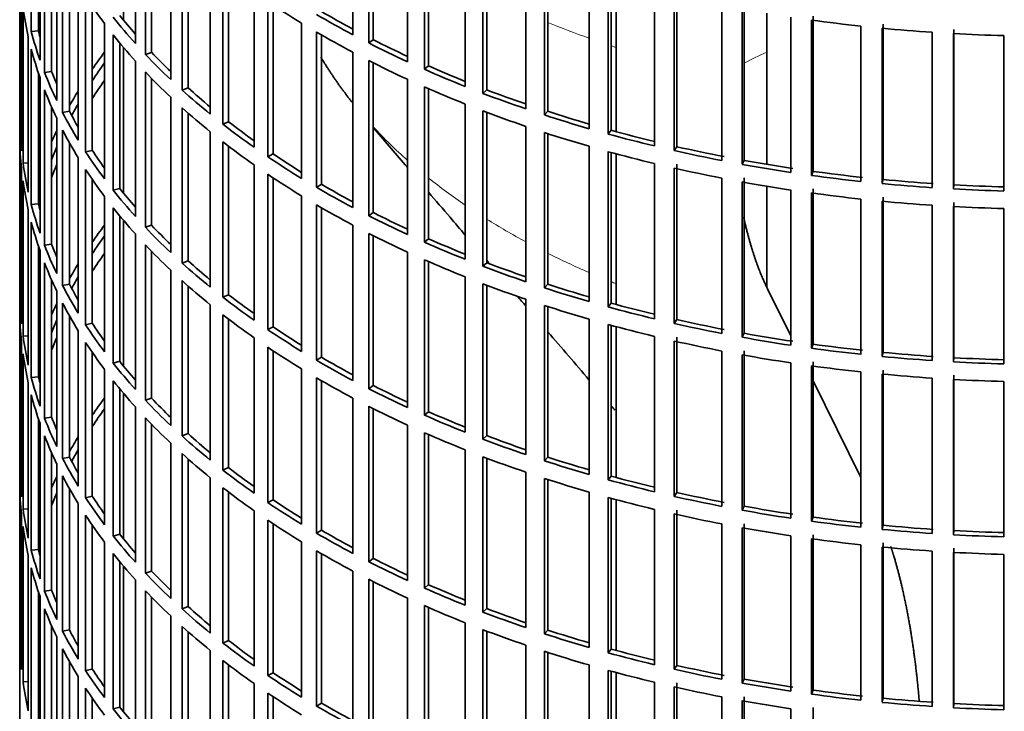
# Model space of a CAD drawing. Header units: millimetres. Extents: x 449 to 1324, y -2338 to 1809.
# Tile 3 of 30: x 1031 to 1168, y -2182 to -2086. Entities that reach past the tile are written whole.
import ezdxf

# ---------------------------------------------------------------- set-up
doc = ezdxf.new("R2010")
doc.units = ezdxf.units.MM
for name, color, linetype in [('VSI184-254_GIUNT', 7, 'Continuous'), ('VSI344-454_FILTR', 7, 'Continuous'), ('VSI344-454_SUPPO', 7, 'Continuous')]:
    doc.layers.add(name, color=color, linetype=linetype)

# ---------------------------------------------------------------- blocks, each defined once
blk = doc.blocks.new('SE4')
at = {"layer": 'VSI184-254_GIUNT', "color": 7, "linetype": 'Continuous', "lineweight": 35}
for p, q in [((1134.98, -2085.02), (1134.98, -2106.05)), ((1134.98, -2109.11), (1134.98, -2123.12))]:
    blk.add_line(p, q, dxfattribs=at)
at = {"layer": 'VSI344-454_FILTR', "color": 7, "linetype": 'Continuous', "lineweight": 35}
for p, q in [((1030.98, -1944.34), (1030.98, -2184.39)), ((1032.59, -2087.56), (1032.59, -2065.93)), ((1077.36, -2088), (1077.36, -2066.36)), ((1047.08, -2089.23), (1047.08, -2067.59)), ((1079.57, -2089.15), (1079.57, -2067.51)), ((1080.21, -2088.71), (1080.21, -2067.84)), ((1033.58, -2087.46), (1033.58, -2069.23)), ((1048.48, -2090.75), (1048.48, -2069.11)), ((1033.81, -2091.56), (1033.81, -2069.92)), ((1049.35, -2090.46), (1049.35, -2070.01)), ((1084.96, -2091.76), (1084.96, -2070.12)), ((1034.43, -2093.25), (1034.43, -2071.61)), ((1087.31, -2092.82), (1087.31, -2071.18)), ((1087.9, -2092.35), (1087.9, -2071.44)), ((1052, -2094.26), (1052, -2072.63)), ((1093, -2095.21), (1093, -2073.57)), ((1035.4, -2093.11), (1035.4, -2073.96)), ((1053.58, -2095.72), (1053.58, -2074.09)), ((1054.41, -2095.4), (1054.41, -2074.83)), ((1095.47, -2096.17), (1095.47, -2074.53)), ((1096.01, -2095.68), (1096.01, -2074.73)), ((1036.13, -2097.19), (1036.13, -2075.55)), ((1036.96, -2098.84), (1036.96, -2077.21)), ((1057.51, -2099.09), (1057.51, -2077.45)), ((1101.44, -2098.32), (1101.44, -2076.68)), ((1104.02, -2099.18), (1104.02, -2077.55)), ((1104.49, -2098.67), (1104.49, -2077.7)), ((1030.99, -2100.13), (1030.99, -2078.49)), ((1037.91, -2098.66), (1037.91, -2078.98)), ((1059.27, -2100.48), (1059.27, -2078.85)), ((1060.06, -2100.13), (1060.06, -2079.45)), ((1110.24, -2101.09), (1110.24, -2079.45)), ((1112.92, -2101.84), (1112.92, -2080.21)), ((1113.32, -2101.32), (1113.32, -2080.32)), ((1039.13, -2102.71), (1039.13, -2081.07)), ((1063.6, -2103.69), (1063.6, -2082.05)), ((1119.34, -2103.5), (1119.34, -2081.86)), ((1122.45, -2103.6), (1122.45, -2081.96)), ((1031.23, -2104.19), (1031.23, -2082.55)), ((1040.15, -2104.32), (1040.15, -2082.69)), ((1065.52, -2105), (1065.52, -2083.37)), ((1122.11, -2104.14), (1122.11, -2082.5)), ((1031.44, -2105.9), (1031.44, -2084.27)), ((1041.08, -2104.11), (1041.08, -2084.07)), ((1066.26, -2104.62), (1066.26, -2083.86)), ((1128.72, -2105.53), (1128.72, -2083.89)), ((1131.56, -2106.06), (1131.56, -2084.43)), ((1131.83, -2105.51), (1131.83, -2083.87)), ((1138.32, -2107.18), (1138.32, -2085.55)), ((1141.21, -2107.6), (1141.21, -2085.96)), ((1141.42, -2107.03), (1141.42, -2085.4)), ((1033.58, -2087.46), (1032.59, -2087.56)), ((1042.79, -2108.09), (1042.79, -2086.45)), ((1070.22, -2108.02), (1070.22, -2086.39)), ((1148.09, -2108.44), (1148.09, -2086.81)), ((1151.03, -2108.74), (1151.03, -2087.11)), ((1151.17, -2108.17), (1151.17, -2086.53)), ((1161.03, -2108.91), (1161.03, -2087.27)), ((1032.18, -2109.94), (1032.18, -2088.31)), ((1044, -2109.66), (1044, -2088.03)), ((1072.29, -2109.26), (1072.29, -2087.62)), ((1072.99, -2108.85), (1072.99, -2088.03)), ((1080.21, -2088.71), (1079.57, -2089.15)), ((1158, -2109.31), (1158, -2087.67)), ((1160.96, -2109.49), (1160.96, -2087.85)), ((1167.98, -2109.77), (1167.98, -2088.13)), ((1032.59, -2111.65), (1032.59, -2090.01)), ((1044.9, -2109.41), (1044.9, -2089.14)), ((1047.08, -2113.31), (1047.08, -2091.68)), ((1049.35, -2090.46), (1048.48, -2090.75)), ((1077.36, -2112.08), (1077.36, -2090.45)), ((1079.57, -2113.24), (1079.57, -2091.6)), ((1080.21, -2112.79), (1080.21, -2091.92)), ((1087.9, -2092.35), (1087.31, -2092.82)), ((1033.58, -2111.55), (1033.58, -2093.32)), ((1033.81, -2115.65), (1033.81, -2094.01)), ((1035.4, -2093.11), (1034.43, -2093.25)), ((1048.48, -2114.83), (1048.48, -2093.2)), ((1049.35, -2114.54), (1049.35, -2094.1)), ((1084.96, -2115.85), (1084.96, -2094.21)), ((1034.43, -2117.33), (1034.43, -2095.7)), ((1054.41, -2095.4), (1053.58, -2095.72)), ((1087.31, -2116.91), (1087.31, -2095.27)), ((1087.9, -2116.44), (1087.9, -2095.53)), ((1096.01, -2095.68), (1095.47, -2096.17)), ((1052, -2118.35), (1052, -2096.71)), ((1035.4, -2117.19), (1035.4, -2098.04)), ((1053.58, -2119.81), (1053.58, -2098.17)), ((1093, -2119.29), (1093, -2097.66)), ((1036.13, -2121.27), (1036.13, -2099.64)), ((1037.91, -2098.66), (1036.96, -2098.84)), ((1054.41, -2119.49), (1054.41, -2098.91)), ((1095.47, -2120.26), (1095.47, -2098.62)), ((1096.01, -2119.77), (1096.01, -2098.82)), ((1104.49, -2098.67), (1104.02, -2099.18)), ((1031.23, -2100.12), (1030.99, -2100.13)), ((1036.96, -2122.93), (1036.96, -2101.29)), ((1060.06, -2100.13), (1059.27, -2100.48)), ((1101.44, -2122.41), (1101.44, -2100.77)), ((1030.99, -2124.21), (1030.99, -2102.58)), ((1057.51, -2123.18), (1057.51, -2101.54)), ((1104.02, -2123.27), (1104.02, -2101.63)), ((1104.49, -2122.76), (1104.49, -2101.78)), ((1113.32, -2101.32), (1112.92, -2101.84)), ((1037.91, -2122.75), (1037.91, -2103.06)), ((1059.27, -2124.57), (1059.27, -2102.93)), ((1060.06, -2124.22), (1060.06, -2103.54)), ((1110.24, -2125.18), (1110.24, -2103.54)), ((1122.45, -2103.6), (1122.11, -2104.14)), ((1039.13, -2126.79), (1039.13, -2105.16)), ((1041.08, -2104.11), (1040.15, -2104.32)), ((1066.26, -2104.62), (1065.52, -2105)), ((1112.92, -2125.93), (1112.92, -2104.29)), ((1113.32, -2125.4), (1113.32, -2104.41)), ((1031.23, -2128.27), (1031.23, -2106.64)), ((1032.18, -2105.86), (1031.44, -2105.9)), ((1040.15, -2128.41), (1040.15, -2106.77)), ((1063.6, -2127.77), (1063.6, -2106.14)), ((1119.34, -2127.58), (1119.34, -2105.95)), ((1122.11, -2128.23), (1122.11, -2106.59)), ((1122.45, -2127.69), (1122.45, -2106.05)), ((1131.83, -2105.51), (1131.56, -2106.06)), ((1041.08, -2128.19), (1041.08, -2108.16)), ((1065.52, -2129.09), (1065.52, -2107.45)), ((1066.26, -2128.7), (1066.26, -2107.95)), ((1128.72, -2129.62), (1128.72, -2107.98)), ((1131.83, -2129.59), (1131.83, -2107.96)), ((1141.42, -2107.03), (1141.21, -2107.6)), ((1031.44, -2129.99), (1031.44, -2108.35)), ((1044.9, -2109.41), (1044, -2109.66)), ((1072.99, -2108.85), (1072.29, -2109.26)), ((1131.56, -2130.15), (1131.56, -2108.51)), ((1141.42, -2131.12), (1141.42, -2109.48)), ((1151.17, -2108.17), (1151.03, -2108.74)), ((1161.03, -2108.91), (1160.96, -2109.49)), ((1042.79, -2132.18), (1042.79, -2110.54)), ((1070.22, -2132.11), (1070.22, -2110.47)), ((1138.32, -2131.27), (1138.32, -2109.63)), ((1141.21, -2131.69), (1141.21, -2110.05)), ((1148.09, -2132.53), (1148.09, -2110.89)), ((1151.17, -2132.26), (1151.17, -2110.62)), ((1033.58, -2111.55), (1032.59, -2111.65)), ((1044, -2133.75), (1044, -2112.11)), ((1072.29, -2133.35), (1072.29, -2111.71)), ((1072.99, -2132.93), (1072.99, -2112.12)), ((1151.03, -2132.83), (1151.03, -2111.19)), ((1158, -2133.39), (1158, -2111.76)), ((1160.96, -2133.57), (1160.96, -2111.94)), ((1161.03, -2133), (1161.03, -2111.36)), ((1167.98, -2133.86), (1167.98, -2112.22)), ((1032.18, -2134.03), (1032.18, -2112.39)), ((1044.9, -2133.5), (1044.9, -2113.22)), ((1080.21, -2112.79), (1079.57, -2113.24)), ((1032.59, -2135.74), (1032.59, -2114.1)), ((1049.35, -2114.54), (1048.48, -2114.83)), ((1077.36, -2136.17), (1077.36, -2114.53)), ((1047.08, -2137.4), (1047.08, -2115.76)), ((1079.57, -2137.32), (1079.57, -2115.68)), ((1080.21, -2136.88), (1080.21, -2116.01)), ((1033.58, -2135.64), (1033.58, -2117.41)), ((1035.4, -2117.19), (1034.43, -2117.33)), ((1048.48, -2138.92), (1048.48, -2117.28)), ((1087.9, -2116.44), (1087.31, -2116.91)), ((1033.81, -2139.74), (1033.81, -2118.1)), ((1049.35, -2138.63), (1049.35, -2118.19)), ((1084.96, -2139.93), (1084.96, -2118.3)), ((1034.43, -2141.42), (1034.43, -2119.78)), ((1054.41, -2119.49), (1053.58, -2119.81)), ((1087.31, -2140.99), (1087.31, -2119.36)), ((1087.9, -2140.53), (1087.9, -2119.61)), ((1096.01, -2119.77), (1095.47, -2120.26)), ((1052, -2142.44), (1052, -2120.8)), ((1093, -2143.38), (1093, -2121.74)), ((1035.4, -2141.28), (1035.4, -2122.13)), ((1037.91, -2122.75), (1036.96, -2122.93)), ((1053.58, -2143.9), (1053.58, -2122.26)), ((1054.41, -2143.57), (1054.41, -2123)), ((1095.47, -2144.34), (1095.47, -2122.71)), ((1096.01, -2143.85), (1096.01, -2122.91)), ((1104.49, -2122.76), (1104.02, -2123.27)), ((1031.23, -2124.21), (1030.99, -2124.21)), ((1036.13, -2145.36), (1036.13, -2123.72)), ((1060.06, -2124.22), (1059.27, -2124.57)), ((1036.96, -2147.02), (1036.96, -2125.38)), ((1057.51, -2147.27), (1057.51, -2125.63)), ((1101.44, -2146.5), (1101.44, -2124.86)), ((1104.02, -2147.36), (1104.02, -2125.72)), ((1104.49, -2146.85), (1104.49, -2125.87)), ((1113.32, -2125.4), (1112.92, -2125.93)), ((1030.99, -2148.3), (1030.99, -2126.66)), ((1037.91, -2146.84), (1037.91, -2127.15)), ((1059.27, -2148.66), (1059.27, -2127.02)), ((1041.08, -2128.19), (1040.15, -2128.41)), ((1060.06, -2148.3), (1060.06, -2127.63)), ((1066.26, -2128.7), (1065.52, -2129.09)), ((1110.24, -2149.26), (1110.24, -2127.63)), ((1112.92, -2150.02), (1112.92, -2128.38)), ((1113.32, -2149.49), (1113.32, -2128.49)), ((1122.45, -2127.69), (1122.11, -2128.23)), ((1032.18, -2129.95), (1031.44, -2129.99)), ((1039.13, -2150.88), (1039.13, -2129.24)), ((1119.34, -2151.67), (1119.34, -2130.03)), ((1131.83, -2129.59), (1131.56, -2130.15)), ((1031.23, -2152.36), (1031.23, -2130.72)), ((1040.15, -2152.5), (1040.15, -2130.86)), ((1063.6, -2151.86), (1063.6, -2130.22)), ((1122.11, -2152.32), (1122.11, -2130.68)), ((1122.45, -2151.77), (1122.45, -2130.14)), ((1141.42, -2131.12), (1141.21, -2131.69)), ((1031.44, -2154.08), (1031.44, -2132.44)), ((1041.08, -2152.28), (1041.08, -2132.25)), ((1065.52, -2153.18), (1065.52, -2131.54)), ((1066.26, -2152.79), (1066.26, -2132.04)), ((1128.72, -2153.7), (1128.72, -2132.07)), ((1131.56, -2154.24), (1131.56, -2132.6)), ((1131.83, -2153.68), (1131.83, -2132.04)), ((1151.17, -2132.26), (1151.03, -2132.83)), ((1044.9, -2133.5), (1044, -2133.75)), ((1072.99, -2132.93), (1072.29, -2133.35)), ((1138.32, -2155.36), (1138.32, -2133.72)), ((1141.21, -2155.77), (1141.21, -2134.14)), ((1141.42, -2155.21), (1141.42, -2133.57)), ((1161.03, -2133), (1160.96, -2133.57)), ((1042.79, -2156.26), (1042.79, -2134.63)), ((1070.22, -2156.2), (1070.22, -2134.56)), ((1148.09, -2156.62), (1148.09, -2134.98)), ((1151.03, -2156.92), (1151.03, -2135.28)), ((1151.17, -2156.34), (1151.17, -2134.71)), ((1161.03, -2157.09), (1161.03, -2135.45)), ((1032.18, -2158.12), (1032.18, -2136.48)), ((1033.58, -2135.64), (1032.59, -2135.74)), ((1044, -2157.84), (1044, -2136.2)), ((1072.29, -2157.43), (1072.29, -2135.8)), ((1072.99, -2157.02), (1072.99, -2136.2)), ((1080.21, -2136.88), (1079.57, -2137.32)), ((1158, -2157.48), (1158, -2135.84)), ((1160.96, -2157.66), (1160.96, -2136.02)), ((1167.98, -2157.94), (1167.98, -2136.31)), ((1032.59, -2159.82), (1032.59, -2138.18)), ((1044.9, -2157.58), (1044.9, -2137.31)), ((1049.35, -2138.63), (1048.48, -2138.92)), ((1077.36, -2160.26), (1077.36, -2138.62)), ((1047.08, -2161.49), (1047.08, -2139.85)), ((1079.57, -2161.41), (1079.57, -2139.77)), ((1080.21, -2160.97), (1080.21, -2140.1)), ((1087.9, -2140.53), (1087.31, -2140.99)), ((1033.58, -2159.72), (1033.58, -2141.49)), ((1033.81, -2163.82), (1033.81, -2142.18)), ((1035.4, -2141.28), (1034.43, -2141.42)), ((1048.48, -2163.01), (1048.48, -2141.37)), ((1049.35, -2162.72), (1049.35, -2142.27)), ((1084.96, -2164.02), (1084.96, -2142.38)), ((1054.41, -2143.57), (1053.58, -2143.9)), ((1087.31, -2165.08), (1087.31, -2143.44)), ((1087.9, -2164.61), (1087.9, -2143.7)), ((1034.43, -2165.51), (1034.43, -2143.87)), ((1052, -2166.52), (1052, -2144.89)), ((1096.01, -2143.85), (1095.47, -2144.34)), ((1035.4, -2165.37), (1035.4, -2146.22)), ((1053.58, -2167.98), (1053.58, -2146.35)), ((1093, -2167.47), (1093, -2145.83)), ((1036.13, -2169.45), (1036.13, -2147.81)), ((1037.91, -2146.84), (1036.96, -2147.02)), ((1054.41, -2167.66), (1054.41, -2147.09)), ((1095.47, -2168.43), (1095.47, -2146.79)), ((1096.01, -2167.94), (1096.01, -2146.99)), ((1104.49, -2146.85), (1104.02, -2147.36)), ((1031.23, -2148.3), (1030.99, -2148.3)), ((1060.06, -2148.3), (1059.27, -2148.66)), ((1101.44, -2170.58), (1101.44, -2148.94)), ((1036.96, -2171.1), (1036.96, -2149.47)), ((1057.51, -2171.35), (1057.51, -2149.71)), ((1104.02, -2171.44), (1104.02, -2149.81)), ((1104.49, -2170.93), (1104.49, -2149.96)), ((1113.32, -2149.49), (1112.92, -2150.02)), ((1030.99, -2172.39), (1030.99, -2150.75)), ((1037.91, -2170.92), (1037.91, -2151.24)), ((1059.27, -2172.74), (1059.27, -2151.11)), ((1060.06, -2172.39), (1060.06, -2151.71)), ((1110.24, -2173.35), (1110.24, -2151.71)), ((1122.45, -2151.77), (1122.11, -2152.32)), ((1039.13, -2174.97), (1039.13, -2153.33)), ((1041.08, -2152.28), (1040.15, -2152.5)), ((1066.26, -2152.79), (1065.52, -2153.18)), ((1112.92, -2174.1), (1112.92, -2152.47)), ((1113.32, -2173.58), (1113.32, -2152.58)), ((1032.18, -2154.03), (1031.44, -2154.08)), ((1063.6, -2175.95), (1063.6, -2154.31)), ((1119.34, -2175.76), (1119.34, -2154.12)), ((1122.11, -2176.4), (1122.11, -2154.76)), ((1122.45, -2175.86), (1122.45, -2154.22)), ((1131.83, -2153.68), (1131.56, -2154.24)), ((1031.23, -2176.45), (1031.23, -2154.81)), ((1040.15, -2176.58), (1040.15, -2154.95)), ((1065.52, -2177.26), (1065.52, -2155.63)), ((1066.26, -2176.88), (1066.26, -2156.12)), ((1131.83, -2177.77), (1131.83, -2156.13)), ((1141.42, -2155.21), (1141.21, -2155.77)), ((1031.44, -2178.16), (1031.44, -2156.53)), ((1041.08, -2176.37), (1041.08, -2156.33)), ((1072.99, -2157.02), (1072.29, -2157.43)), ((1128.72, -2177.79), (1128.72, -2156.15)), ((1131.56, -2178.32), (1131.56, -2156.69)), ((1151.17, -2156.34), (1151.03, -2156.92)), ((1161.03, -2157.09), (1160.96, -2157.66)), ((1042.79, -2180.35), (1042.79, -2158.71)), ((1044.9, -2157.58), (1044, -2157.84)), ((1070.22, -2180.28), (1070.22, -2158.65)), ((1138.32, -2179.44), (1138.32, -2157.81)), ((1141.21, -2179.86), (1141.21, -2158.22)), ((1141.42, -2179.29), (1141.42, -2157.66)), ((1151.17, -2180.43), (1151.17, -2158.79)), ((1033.58, -2159.72), (1032.59, -2159.82)), ((1072.29, -2181.52), (1072.29, -2159.88)), ((1148.09, -2180.7), (1148.09, -2159.07)), ((1151.03, -2181), (1151.03, -2159.37)), ((1158, -2181.57), (1158, -2159.93)), ((1160.96, -2181.75), (1160.96, -2160.11)), ((1161.03, -2181.17), (1161.03, -2159.53)), ((1032.18, -2182.2), (1032.18, -2160.57)), ((1044, -2181.92), (1044, -2160.29)), ((1044.9, -2181.67), (1044.9, -2161.4)), ((1072.99, -2181.11), (1072.99, -2160.29)), ((1080.21, -2160.97), (1079.57, -2161.41)), ((1167.98, -2182.03), (1167.98, -2160.39)), ((1032.59, -2183.91), (1032.59, -2162.27)), ((1049.35, -2162.72), (1048.48, -2163.01)), ((1077.36, -2184.34), (1077.36, -2162.71)), ((1047.08, -2185.57), (1047.08, -2163.94)), ((1079.57, -2185.5), (1079.57, -2163.86)), ((1080.21, -2185.05), (1080.21, -2164.18)), ((1033.58, -2183.81), (1033.58, -2165.58)), ((1035.4, -2165.37), (1034.43, -2165.51)), ((1048.48, -2187.09), (1048.48, -2165.46)), ((1087.9, -2164.61), (1087.31, -2165.08)), ((1033.81, -2187.91), (1033.81, -2166.27)), ((1049.35, -2186.8), (1049.35, -2166.36)), ((1084.96, -2188.11), (1084.96, -2166.47)), ((1034.43, -2189.59), (1034.43, -2167.96)), ((1054.41, -2167.66), (1053.58, -2167.98)), ((1087.31, -2189.17), (1087.31, -2167.53)), ((1087.9, -2188.7), (1087.9, -2167.79)), ((1096.01, -2167.94), (1095.47, -2168.43)), ((1052, -2190.61), (1052, -2168.97)), ((1035.4, -2189.45), (1035.4, -2170.3)), ((1037.91, -2170.92), (1036.96, -2171.1)), ((1053.58, -2192.07), (1053.58, -2170.43)), ((1054.41, -2191.75), (1054.41, -2171.17)), ((1093, -2191.55), (1093, -2169.92)), ((1095.47, -2192.52), (1095.47, -2170.88)), ((1096.01, -2192.03), (1096.01, -2171.08)), ((1104.49, -2170.93), (1104.02, -2171.44)), ((1031.23, -2172.38), (1030.99, -2172.39)), ((1036.13, -2193.53), (1036.13, -2171.9)), ((1060.06, -2172.39), (1059.27, -2172.74)), ((1036.96, -2195.19), (1036.96, -2173.55)), ((1057.51, -2195.44), (1057.51, -2173.8)), ((1101.44, -2194.67), (1101.44, -2173.03)), ((1104.02, -2195.53), (1104.02, -2173.89)), ((1113.32, -2173.58), (1112.92, -2174.1)), ((1037.91, -2195.01), (1037.91, -2175.32)), ((1059.27, -2196.83), (1059.27, -2175.19)), ((1104.49, -2195.02), (1104.49, -2174.04)), ((1041.08, -2176.37), (1040.15, -2176.58)), ((1060.06, -2196.48), (1060.06, -2175.8)), ((1110.24, -2197.44), (1110.24, -2175.8)), ((1112.92, -2198.19), (1112.92, -2176.55)), ((1113.32, -2197.66), (1113.32, -2176.67)), ((1122.45, -2175.86), (1122.11, -2176.4)), ((1039.13, -2199.05), (1039.13, -2177.41)), ((1066.26, -2176.88), (1065.52, -2177.26)), ((1131.83, -2177.77), (1131.56, -2178.32)), ((1032.18, -2178.12), (1031.44, -2178.16)), ((1040.15, -2200.67), (1040.15, -2179.03)), ((1063.6, -2200.03), (1063.6, -2178.39)), ((1119.34, -2199.84), (1119.34, -2178.21)), ((1122.11, -2200.49), (1122.11, -2178.85)), ((1122.45, -2199.95), (1122.45, -2178.31)), ((1141.42, -2179.29), (1141.21, -2179.86)), ((1041.08, -2200.45), (1041.08, -2180.42)), ((1065.52, -2201.35), (1065.52, -2179.71)), ((1066.26, -2200.96), (1066.26, -2180.21)), ((1128.72, -2201.88), (1128.72, -2180.24)), ((1131.56, -2202.41), (1131.56, -2180.77)), ((1131.83, -2201.85), (1131.83, -2180.22)), ((1151.17, -2180.43), (1151.03, -2181)), ((1044.9, -2181.67), (1044, -2181.92)), ((1072.99, -2181.11), (1072.29, -2181.52)), ((1138.32, -2203.53), (1138.32, -2181.89)), ((1141.42, -2203.38), (1141.42, -2181.74)), ((1161.03, -2181.17), (1160.96, -2181.75))]:
    blk.add_line(p, q, dxfattribs=at)
for centre, major_axis, start_param, end_param in [((1174.48, -2053.54), (-143.5, 0), 0.359458, 0.408487), ((1174.48, -2029.46), (-143.5, 0), 0.708524, 0.757553), ((1174.48, -2077.63), (-143.5, 0), 0.080205, 0.129234), ((1174.48, -2027.01), (-142.5, 0), 0.778165, 0.820895), ((1174.48, -2099.27), (-142.5, 0), -0.160582, -0.149846), ((1174.48, -2051.09), (-143.5, 0), 0.429271, 0.4783), ((1174.48, -2051.09), (-142.5, 0), 0.429099, 0.464583), ((1174.48, -2027.01), (-143.5, 0), 0.778337, 0.827366), ((1174.48, -2005.37), (-143.5, 0), 1.336842, 1.385871), ((1174.48, -2075.18), (-143.5, 0), 0.150018, 0.199048), ((1174.48, -2075.18), (-142.5, 0), 0.149846, 0.160582), ((1174.48, -2005.37), (-143.5, 0), 1.406655, 1.455685), ((1174.48, -2053.54), (-143.5, 0), 0.429271, 0.4783), ((1174.48, -2029.46), (-143.5, 0), 0.778337, 0.827366), ((1174.48, -2027.01), (-142.5, 0), 0.847978, 0.891566), ((1174.48, -2005.37), (-143.5, 0), 1.476469, 1.525498), ((1174.48, -2077.63), (-143.5, 0), 0.150018, 0.199048), ((1174.48, -2027.01), (-143.5, 0), 0.84815, 0.897179), ((1174.48, -2123.35), (-143.5, 0), -0.408487, -0.377404), ((1174.48, -2051.09), (-143.5, 0), 0.499084, 0.548113), ((1174.48, -2051.09), (-142.5, 0), 0.498912, 0.536508), ((1174.48, -2029.46), (-143.5, 0), 0.84815, 0.897179), ((1174.48, -2123.35), (-142.5, 0), -0.391958, -0.359286), ((1174.48, -2027.01), (-143.5, 0), 0.917963, 0.966992), ((1174.48, -2027.01), (-142.5, 0), 0.917791, 0.962144), ((1174.48, -2075.18), (-143.5, 0), 0.219831, 0.268861), ((1174.48, -2075.18), (-142.5, 0), 0.219659, 0.242088), ((1174.48, -2125.8), (-142.5, 0), -0.391958, -0.359286), ((1174.48, -2053.54), (-143.5, 0), 0.499084, 0.548113), ((1174.48, -2077.63), (-143.5, 0), 0.219831, 0.268861), ((1174.48, -2051.09), (-143.5, 0), 0.568897, 0.617927), ((1174.48, -2051.09), (-142.5, 0), 0.568725, 0.607984), ((1174.48, -2029.46), (-143.5, 0), 0.917963, 0.966992), ((1174.48, -2027.01), (-142.5, 0), 0.987604, 1.032651), ((1174.48, -2123.35), (-143.5, 0), -0.338674, -0.312019), ((1174.48, -2027.01), (-143.5, 0), 0.987776, 1.036806), ((1174.48, -2123.35), (-142.5, 0), -0.318152, -0.297119), ((1174.48, -2053.54), (-143.5, 0), 0.568897, 0.617927), ((1174.48, -2075.18), (-143.5, 0), 0.289645, 0.338674), ((1174.48, -2075.18), (-142.5, 0), 0.289473, 0.318152), ((1174.48, -2029.46), (-143.5, 0), 0.987776, 1.036806), ((1174.48, -2027.01), (-143.5, 0), 1.057589, 1.106619), ((1174.48, -2027.01), (-142.5, 0), 1.057417, 1.103102), ((1174.48, -2099.27), (-143.5, 0), 0.010392, 0.059421), ((1174.48, -2077.63), (-143.5, 0), 0.289645, 0.338674), ((1174.48, -2051.09), (-143.5, 0), 0.63871, 0.68774), ((1174.48, -2051.09), (-142.5, 0), 0.638538, 0.679153), ((1174.48, -2101.72), (-143.5, 0), 0.010392, 0.059421), ((1174.48, -2123.35), (-143.5, 0), -0.268861, -0.248955), ((1174.48, -2029.46), (-143.5, 0), 1.057589, 1.106619), ((1174.48, -2027.01), (-143.5, 0), 1.127403, 1.176432), ((1174.48, -2027.01), (-142.5, 0), 1.127231, 1.17351), ((1174.48, -2123.35), (-142.5, 0), -0.242088, -0.219659), ((1174.48, -2053.54), (-143.5, 0), 0.63871, 0.68774), ((1174.48, -2027.01), (-142.5, 0), 1.197044, 1.246417), ((1174.48, -2075.18), (-143.5, 0), 0.359458, 0.408487), ((1174.48, -2075.18), (-142.5, 0), 0.359286, 0.391958), ((1174.48, -2051.09), (-143.5, 0), 0.708524, 0.757553), ((1174.48, -2051.09), (-142.5, 0), 0.708352, 0.750104), ((1174.48, -2029.46), (-143.5, 0), 1.127403, 1.176432), ((1174.48, -2027.01), (-143.5, 0), 1.197216, 1.246245), ((1174.48, -2099.27), (-143.5, 0), 0.080205, 0.129234), ((1174.48, -2125.8), (-142.5, 0), -0.242088, -0.219659), ((1174.48, -2077.63), (-143.5, 0), 0.359458, 0.408487), ((1174.48, -2029.46), (-143.5, 0), 1.197216, 1.246245), ((1174.48, -2027.01), (-143.5, 0), 1.267029, 1.316058), ((1174.48, -2027.01), (-142.5, 0), 1.266857, 1.31623), ((1174.48, -2123.35), (-143.5, 0), -0.199048, -0.190533), ((1174.48, -2053.54), (-143.5, 0), 0.708524, 0.757553), ((1174.48, -2027.01), (-143.5, 0), 1.336842, 1.385871), ((1174.48, -2027.01), (-142.5, 0), 1.33667, 1.386044), ((1174.48, -2101.72), (-143.5, 0), 0.080205, 0.129234), ((1174.48, -2075.18), (-142.5, 0), 0.429099, 0.464583), ((1174.48, -2051.09), (-143.5, 0), 0.778337, 0.827366), ((1174.48, -2051.09), (-142.5, 0), 0.778165, 0.820895), ((1174.48, -2029.46), (-143.5, 0), 1.267029, 1.316058), ((1174.48, -2027.01), (-143.5, 0), 1.406655, 1.455685), ((1174.48, -2027.01), (-142.5, 0), 1.406483, 1.455857), ((1174.48, -2027.01), (-143.5, 0), 1.476469, 1.525498), ((1174.48, -2027.01), (-142.5, 0), 1.476296, 1.52567), ((1174.48, -2123.35), (-142.5, 0), -0.160582, -0.149846), ((1174.48, -2075.18), (-143.5, 0), 0.429271, 0.4783), ((1174.48, -2029.46), (-143.5, 0), 1.336842, 1.385871), ((1174.48, -2099.27), (-143.5, 0), 0.150018, 0.199048), ((1174.48, -2099.27), (-142.5, 0), 0.149846, 0.160582), ((1174.48, -2077.63), (-143.5, 0), 0.429271, 0.4783), ((1174.48, -2053.54), (-143.5, 0), 0.778337, 0.827366), ((1174.48, -2029.46), (-143.5, 0), 1.406655, 1.455685), ((1174.48, -2029.46), (-143.5, 0), 1.476469, 1.525498), ((1174.48, -2051.09), (-143.5, 0), 0.84815, 0.897179), ((1174.48, -2051.09), (-142.5, 0), 0.847978, 0.891566), ((1174.48, -2101.72), (-143.5, 0), 0.150018, 0.199048), ((1174.48, -2147.44), (-143.5, 0), -0.408487, -0.377404), ((1174.48, -2075.18), (-143.5, 0), 0.499084, 0.548113), ((1174.48, -2075.18), (-142.5, 0), 0.498912, 0.536508), ((1174.48, -2147.44), (-142.5, 0), -0.391958, -0.359286), ((1174.48, -2053.54), (-143.5, 0), 0.84815, 0.897179), ((1174.48, -2099.27), (-143.5, 0), 0.219831, 0.268861), ((1174.48, -2099.27), (-142.5, 0), 0.219659, 0.242088), ((1174.48, -2077.63), (-143.5, 0), 0.499084, 0.548113), ((1174.48, -2051.09), (-143.5, 0), 0.917963, 0.966992), ((1174.48, -2051.09), (-142.5, 0), 0.917791, 0.962144), ((1174.48, -2149.89), (-142.5, 0), -0.391958, -0.359286), ((1174.48, -2101.72), (-143.5, 0), 0.219831, 0.268861), ((1174.48, -2147.44), (-143.5, 0), -0.338674, -0.312019), ((1174.48, -2075.18), (-143.5, 0), 0.568897, 0.617927), ((1174.48, -2075.18), (-142.5, 0), 0.568725, 0.607984), ((1174.48, -2053.54), (-143.5, 0), 0.917963, 0.966992), ((1174.48, -2051.09), (-143.5, 0), 0.987776, 1.036806), ((1174.48, -2051.09), (-142.5, 0), 0.987604, 1.032651), ((1174.48, -2147.44), (-142.5, 0), -0.318152, -0.297119), ((1174.48, -2099.27), (-143.5, 0), 0.289645, 0.338674), ((1174.48, -2099.27), (-142.5, 0), 0.289473, 0.318152), ((1174.48, -2077.63), (-143.5, 0), 0.568897, 0.617927), ((1174.48, -2053.54), (-143.5, 0), 0.987776, 1.036806), ((1174.48, -2051.09), (-142.5, 0), 1.057417, 1.103102), ((1174.48, -2123.35), (-143.5, 0), 0.010392, 0.059421), ((1174.48, -2075.18), (-143.5, 0), 0.63871, 0.68774), ((1174.48, -2075.18), (-142.5, 0), 0.638538, 0.679153), ((1174.48, -2051.09), (-143.5, 0), 1.057589, 1.106619), ((1174.48, -2147.44), (-143.5, 0), -0.268861, -0.248955), ((1174.48, -2101.72), (-143.5, 0), 0.289645, 0.338674), ((1174.48, -2053.54), (-143.5, 0), 1.057589, 1.106619), ((1174.48, -2051.09), (-143.5, 0), 1.127403, 1.176432), ((1174.48, -2051.09), (-142.5, 0), 1.127231, 1.17351), ((1174.48, -2125.8), (-143.5, 0), 0.010392, 0.059421), ((1174.48, -2077.63), (-143.5, 0), 0.63871, 0.68774), ((1174.48, -2147.44), (-142.5, 0), -0.242088, -0.219659), ((1174.48, -2099.27), (-143.5, 0), 0.359458, 0.408487), ((1174.48, -2099.27), (-142.5, 0), 0.359286, 0.391958), ((1174.48, -2075.18), (-142.5, 0), 0.708352, 0.750104), ((1174.48, -2053.54), (-143.5, 0), 1.127403, 1.176432), ((1174.48, -2051.09), (-143.5, 0), 1.197216, 1.246245), ((1174.48, -2051.09), (-142.5, 0), 1.197044, 1.246417), ((1174.48, -2123.35), (-143.5, 0), 0.080205, 0.129234), ((1174.48, -2075.18), (-143.5, 0), 0.708524, 0.757553), ((1174.48, -2051.09), (-142.5, 0), 1.266857, 1.31623), ((1174.48, -2147.44), (-143.5, 0), -0.199048, -0.190533), ((1174.48, -2149.89), (-142.5, 0), -0.242088, -0.219659), ((1174.48, -2101.72), (-143.5, 0), 0.359458, 0.408487), ((1174.48, -2053.54), (-143.5, 0), 1.197216, 1.246245), ((1174.48, -2051.09), (-143.5, 0), 1.267029, 1.316058), ((1174.48, -2051.09), (-142.5, 0), 1.33667, 1.386044), ((1174.48, -2125.8), (-143.5, 0), 0.080205, 0.129234), ((1174.48, -2077.63), (-143.5, 0), 0.708524, 0.757553), ((1174.48, -2053.54), (-143.5, 0), 1.267029, 1.316058), ((1174.48, -2051.09), (-143.5, 0), 1.336842, 1.385871), ((1174.48, -2051.09), (-143.5, 0), 1.406655, 1.455685), ((1174.48, -2051.09), (-142.5, 0), 1.406483, 1.455857), ((1174.48, -2099.27), (-143.5, 0), 0.429271, 0.4783), ((1174.48, -2099.27), (-142.5, 0), 0.429099, 0.464583), ((1174.48, -2075.18), (-143.5, 0), 0.778337, 0.827366), ((1174.48, -2075.18), (-142.5, 0), 0.778165, 0.820895), ((1174.48, -2053.54), (-143.5, 0), 1.336842, 1.385871), ((1174.48, -2051.09), (-143.5, 0), 1.476469, 1.525498), ((1174.48, -2051.09), (-142.5, 0), 1.476296, 1.52567), ((1174.48, -2147.44), (-142.5, 0), -0.160582, -0.149846), ((1174.48, -2053.54), (-143.5, 0), 1.406655, 1.455685), ((1174.48, -2123.35), (-143.5, 0), 0.150018, 0.199048), ((1174.48, -2123.35), (-142.5, 0), 0.149846, 0.160582), ((1174.48, -2101.72), (-143.5, 0), 0.429271, 0.4783), ((1174.48, -2077.63), (-143.5, 0), 0.778337, 0.827366), ((1174.48, -2075.18), (-142.5, 0), 0.847978, 0.891566), ((1174.48, -2053.54), (-143.5, 0), 1.476469, 1.525498), ((1174.48, -2125.8), (-143.5, 0), 0.150018, 0.199048), ((1174.48, -2075.18), (-143.5, 0), 0.84815, 0.897179), ((1174.48, -2171.53), (-143.5, 0), -0.408487, -0.377404), ((1174.48, -2099.27), (-143.5, 0), 0.499084, 0.548113), ((1174.48, -2099.27), (-142.5, 0), 0.498912, 0.536508), ((1174.48, -2171.53), (-142.5, 0), -0.391958, -0.359286), ((1174.48, -2077.63), (-143.5, 0), 0.84815, 0.897179), ((1174.48, -2075.18), (-143.5, 0), 0.917963, 0.966992), ((1174.48, -2075.18), (-142.5, 0), 0.917791, 0.962144), ((1174.48, -2123.35), (-143.5, 0), 0.219831, 0.268861), ((1174.48, -2123.35), (-142.5, 0), 0.219659, 0.242088), ((1174.48, -2101.72), (-143.5, 0), 0.499084, 0.548113), ((1174.48, -2099.27), (-142.5, 0), 0.568725, 0.607984), ((1174.48, -2077.63), (-143.5, 0), 0.917963, 0.966992), ((1174.48, -2125.8), (-143.5, 0), 0.219831, 0.268861), ((1174.48, -2171.53), (-143.5, 0), -0.338674, -0.312019), ((1174.48, -2099.27), (-143.5, 0), 0.568897, 0.617927), ((1174.48, -2075.18), (-143.5, 0), 0.987776, 1.036806), ((1174.48, -2075.18), (-142.5, 0), 0.987604, 1.032651), ((1174.48, -2171.53), (-142.5, 0), -0.318152, -0.297119), ((1174.48, -2101.72), (-143.5, 0), 0.568897, 0.617927), ((1174.48, -2123.35), (-143.5, 0), 0.289645, 0.338674), ((1174.48, -2123.35), (-142.5, 0), 0.289473, 0.318152), ((1174.48, -2077.63), (-143.5, 0), 0.987776, 1.036806), ((1174.48, -2075.18), (-143.5, 0), 1.057589, 1.106619), ((1174.48, -2075.18), (-142.5, 0), 1.057417, 1.103102), ((1174.48, -2147.44), (-143.5, 0), 0.010392, 0.059421), ((1174.48, -2099.27), (-143.5, 0), 0.63871, 0.68774), ((1174.48, -2099.27), (-142.5, 0), 0.638538, 0.679153), ((1174.48, -2171.53), (-143.5, 0), -0.268861, -0.248955), ((1174.48, -2125.8), (-143.5, 0), 0.289645, 0.338674), ((1174.48, -2077.63), (-143.5, 0), 1.057589, 1.106619), ((1174.48, -2075.18), (-143.5, 0), 1.127403, 1.176432), ((1174.48, -2075.18), (-142.5, 0), 1.127231, 1.17351), ((1174.48, -2149.89), (-143.5, 0), 0.010392, 0.059421), ((1174.48, -2171.53), (-142.5, 0), -0.242088, -0.219659), ((1174.48, -2101.72), (-143.5, 0), 0.63871, 0.68774), ((1174.48, -2075.18), (-142.5, 0), 1.197044, 1.246417), ((1174.48, -2123.35), (-143.5, 0), 0.359458, 0.408487), ((1174.48, -2123.35), (-142.5, 0), 0.359286, 0.391958), ((1174.48, -2099.27), (-143.5, 0), 0.708524, 0.757553), ((1174.48, -2099.27), (-142.5, 0), 0.708352, 0.750104), ((1174.48, -2077.63), (-143.5, 0), 1.127403, 1.176432), ((1174.48, -2075.18), (-143.5, 0), 1.197216, 1.246245), ((1174.48, -2147.44), (-143.5, 0), 0.080205, 0.129234), ((1174.48, -2077.63), (-143.5, 0), 1.197216, 1.246245), ((1174.48, -2075.18), (-143.5, 0), 1.267029, 1.316058), ((1174.48, -2075.18), (-142.5, 0), 1.266857, 1.31623), ((1174.48, -2171.53), (-143.5, 0), -0.199048, -0.190533), ((1174.48, -2125.8), (-143.5, 0), 0.359458, 0.408487), ((1174.48, -2101.72), (-143.5, 0), 0.708524, 0.757553), ((1174.48, -2075.18), (-143.5, 0), 1.336842, 1.385871), ((1174.48, -2075.18), (-142.5, 0), 1.33667, 1.386044), ((1174.48, -2149.89), (-143.5, 0), 0.080205, 0.129234), ((1174.48, -2099.27), (-143.5, 0), 0.778337, 0.827366), ((1174.48, -2099.27), (-142.5, 0), 0.778165, 0.820895), ((1174.48, -2077.63), (-143.5, 0), 1.267029, 1.316058), ((1174.48, -2075.18), (-143.5, 0), 1.406655, 1.455685), ((1174.48, -2075.18), (-142.5, 0), 1.406483, 1.455857), ((1174.48, -2075.18), (-142.5, 0), 1.476296, 1.52567), ((1174.48, -2171.53), (-142.5, 0), -0.160582, -0.149846), ((1174.48, -2123.35), (-143.5, 0), 0.429271, 0.4783), ((1174.48, -2123.35), (-142.5, 0), 0.429099, 0.464583), ((1174.48, -2077.63), (-143.5, 0), 1.336842, 1.385871), ((1174.48, -2075.18), (-143.5, 0), 1.476469, 1.525498), ((1174.48, -2147.44), (-143.5, 0), 0.150018, 0.199048), ((1174.48, -2147.44), (-142.5, 0), 0.149846, 0.160582), ((1174.48, -2101.72), (-143.5, 0), 0.778337, 0.827366), ((1174.48, -2077.63), (-143.5, 0), 1.406655, 1.455685), ((1174.48, -2077.63), (-143.5, 0), 1.476469, 1.525498), ((1174.48, -2125.8), (-143.5, 0), 0.429271, 0.4783), ((1174.48, -2099.27), (-143.5, 0), 0.84815, 0.897179), ((1174.48, -2099.27), (-142.5, 0), 0.847978, 0.891566), ((1174.48, -2149.89), (-143.5, 0), 0.150018, 0.199048), ((1174.48, -2123.35), (-142.5, 0), 0.498912, 0.536508), ((1174.48, -2123.35), (-143.5, 0), 0.499084, 0.548113), ((1174.48, -2101.72), (-143.5, 0), 0.84815, 0.897179), ((1174.48, -2147.44), (-143.5, 0), 0.219831, 0.268861), ((1174.48, -2147.44), (-142.5, 0), 0.219659, 0.242088), ((1174.48, -2125.8), (-143.5, 0), 0.499084, 0.548113), ((1174.48, -2099.27), (-143.5, 0), 0.917963, 0.966992), ((1174.48, -2099.27), (-142.5, 0), 0.917791, 0.962144), ((1174.48, -2149.89), (-143.5, 0), 0.219831, 0.268861), ((1174.48, -2123.35), (-143.5, 0), 0.568897, 0.617927), ((1174.48, -2123.35), (-142.5, 0), 0.568725, 0.607984), ((1174.48, -2101.72), (-143.5, 0), 0.917963, 0.966992), ((1174.48, -2099.27), (-143.5, 0), 0.987776, 1.036806), ((1174.48, -2099.27), (-142.5, 0), 0.987604, 1.032651), ((1174.48, -2147.44), (-143.5, 0), 0.289645, 0.338674), ((1174.48, -2147.44), (-142.5, 0), 0.289473, 0.318152), ((1174.48, -2125.8), (-143.5, 0), 0.568897, 0.617927), ((1174.48, -2101.72), (-143.5, 0), 0.987776, 1.036806), ((1174.48, -2099.27), (-142.5, 0), 1.057417, 1.103102), ((1174.48, -2171.53), (-143.5, 0), 0.010392, 0.059421), ((1174.48, -2123.35), (-142.5, 0), 0.638538, 0.679153), ((1174.48, -2099.27), (-143.5, 0), 1.057589, 1.106619), ((1174.48, -2149.89), (-143.5, 0), 0.289645, 0.338674), ((1174.48, -2123.35), (-143.5, 0), 0.63871, 0.68774), ((1174.48, -2101.72), (-143.5, 0), 1.057589, 1.106619), ((1174.48, -2099.27), (-142.5, 0), 1.127231, 1.17351), ((1174.48, -2125.8), (-143.5, 0), 0.63871, 0.68774), ((1174.48, -2099.27), (-143.5, 0), 1.127403, 1.176432), ((1174.48, -2147.44), (-143.5, 0), 0.359458, 0.408487), ((1174.48, -2147.44), (-142.5, 0), 0.359286, 0.391958), ((1174.48, -2101.72), (-143.5, 0), 1.127403, 1.176432), ((1174.48, -2099.27), (-143.5, 0), 1.197216, 1.246245), ((1174.48, -2099.27), (-142.5, 0), 1.197044, 1.246417), ((1174.48, -2123.35), (-143.5, 0), 0.708524, 0.757553), ((1174.48, -2123.35), (-142.5, 0), 0.708352, 0.750104), ((1174.48, -2099.27), (-142.5, 0), 1.266857, 1.31623), ((1174.48, -2171.53), (-143.5, 0), 0.080205, 0.129234), ((1174.48, -2149.89), (-143.5, 0), 0.359458, 0.408487), ((1174.48, -2101.72), (-143.5, 0), 1.197216, 1.246245), ((1174.48, -2099.27), (-143.5, 0), 1.267029, 1.316058), ((1174.48, -2099.27), (-142.5, 0), 1.33667, 1.386044), ((1174.48, -2125.8), (-143.5, 0), 0.708524, 0.757553), ((1174.48, -2101.72), (-143.5, 0), 1.267029, 1.316058), ((1174.48, -2099.27), (-143.5, 0), 1.336842, 1.385871), ((1174.48, -2099.27), (-142.5, 0), 1.406483, 1.455857), ((1174.48, -2147.44), (-143.5, 0), 0.429271, 0.4783), ((1174.48, -2147.44), (-142.5, 0), 0.429099, 0.464583), ((1174.48, -2123.35), (-143.5, 0), 0.778337, 0.827366), ((1174.48, -2123.35), (-142.5, 0), 0.778165, 0.820895), ((1174.48, -2099.27), (-143.5, 0), 1.406655, 1.455685), ((1174.48, -2099.27), (-143.5, 0), 1.476469, 1.525498), ((1174.48, -2099.27), (-142.5, 0), 1.476296, 1.52567)]:
    blk.add_ellipse(centre, major_axis=major_axis, ratio=0.57735, start_param=start_param, end_param=end_param, dxfattribs=at)
at = {"layer": 'VSI344-454_SUPPO', "color": 7, "linetype": 'Continuous', "lineweight": 35}
for p, q in [((1045.45, -2086.01), (1045.45, -2065.71)), ((1114, -2101.5), (1114, -2080.5)), ((1045.45, -2110.1), (1045.45, -2089.8)), ((1080.21, -2100.93), (1084.65, -2106.13)), ((1114, -2125.59), (1114, -2104.59)), ((1045.45, -2134.19), (1045.45, -2113.89)), ((1138.32, -2129.93), (1135.09, -2123.42)), ((1114, -2149.67), (1114, -2128.67)), ((1148.09, -2149.69), (1141.42, -2136.2)), ((1045.45, -2158.27), (1045.45, -2137.97)), ((1114, -2173.76), (1114, -2152.76)), ((1045.45, -2182.36), (1045.45, -2162.06)), ((1114, -2197.85), (1114, -2176.85))]:
    blk.add_line(p, q, dxfattribs=at)
at = {"layer": 'VSI344-454_SUPPO', "color": 4, "linetype": 'Continuous', "lineweight": 9}
for centre, major_axis, start_param, end_param in [((1174.48, -2028.6), (-122, 0), 0.959843, 1.01622), ((1174.48, -2028.6), (-122, 0), 1.045723, 1.052104), ((1174.48, -2119.16), (-63.54, 0), -0.899918, -0.834953), ((1174.48, -2071.87), (-106.8, 0), 0.489473, 0.576926), ((1174.48, -2071.87), (-106.8, 0), 0.625563, 0.703086), ((1174.48, -2071.87), (-106.8, 0), 0.745517, 0.817782), ((1174.48, -2071.87), (-106.8, 0), 0.856268, 0.925418), ((1174.48, -2071.87), (-106.8, 0), 0.961131, 0.968818)]:
    blk.add_ellipse(centre, major_axis=major_axis, ratio=0.57735, start_param=start_param, end_param=end_param, dxfattribs=at)
at = {"layer": 'VSI344-454_SUPPO', "color": 7, "linetype": 'Continuous', "lineweight": 35}
blk.add_ellipse((1174.48, -2172.14), major_axis=(142.5, 0), ratio=0.57735, start_param=-3.302175, end_param=-3.292267, dxfattribs=at)
for points, degree in [([(1077.24, -2097.39), (1074.87, -2094.41), (1072.92, -2091.15)], 2), ([(1084.96, -2106.49), (1084.86, -2106.37), (1084.75, -2106.25), (1084.65, -2106.13)], 3), ([(1096.41, -2119.91), (1096.28, -2119.75), (1096.14, -2119.59), (1096, -2119.43)], 3), ([(1101.44, -2125.8), (1101.05, -2125.35), (1100.67, -2124.89), (1100.28, -2124.44)], 3), ([(1110.23, -2136.09), (1108.35, -2133.88), (1106.43, -2131.64), (1104.49, -2129.37)], 3), ([(1113.85, -2140.32), (1113.67, -2140.11), (1113.5, -2139.91), (1113.32, -2139.7)], 3)]:
    blk.add_open_spline(points, degree=degree, dxfattribs=at)
for points, degree, knots in [([(1093, -2115.92), (1092.3, -2115.09), (1090.61, -2113.11), (1088.9, -2111.11), (1087.9, -2109.94)], 3, [0.6081406, 0.6081406, 0.6081406, 0.6081406, 0.6666667, 0.7484894, 0.7484894, 0.7484894, 0.7484894]), ([(1135.09, -2123.42), (1133.76, -2120.72), (1132.74, -2117.25), (1132.2, -2115.41), (1131.75, -2113.38)], 2, [0, 0, 0, 0.25, 0.25, 0.3817702, 0.3817702, 0.3817702]), ([(1156.2, -2180.73), (1155.75, -2175.51), (1154.99, -2170.9), (1154.09, -2165.47), (1152.76, -2160.94), (1152.51, -2160.11), (1152.26, -2159.31)], 2, [0.2877757, 0.2877757, 0.2877757, 0.5, 0.5, 0.75, 0.75, 0.7962592, 0.7962592, 0.7962592])]:
    blk.add_open_spline(points, degree=degree, knots=knots, dxfattribs=at)

msp = doc.modelspace()

# ---------------------------------------------------------------- block references
msp.add_blockref('SE4', (0, 0))

doc.saveas('drawing.dxf')
